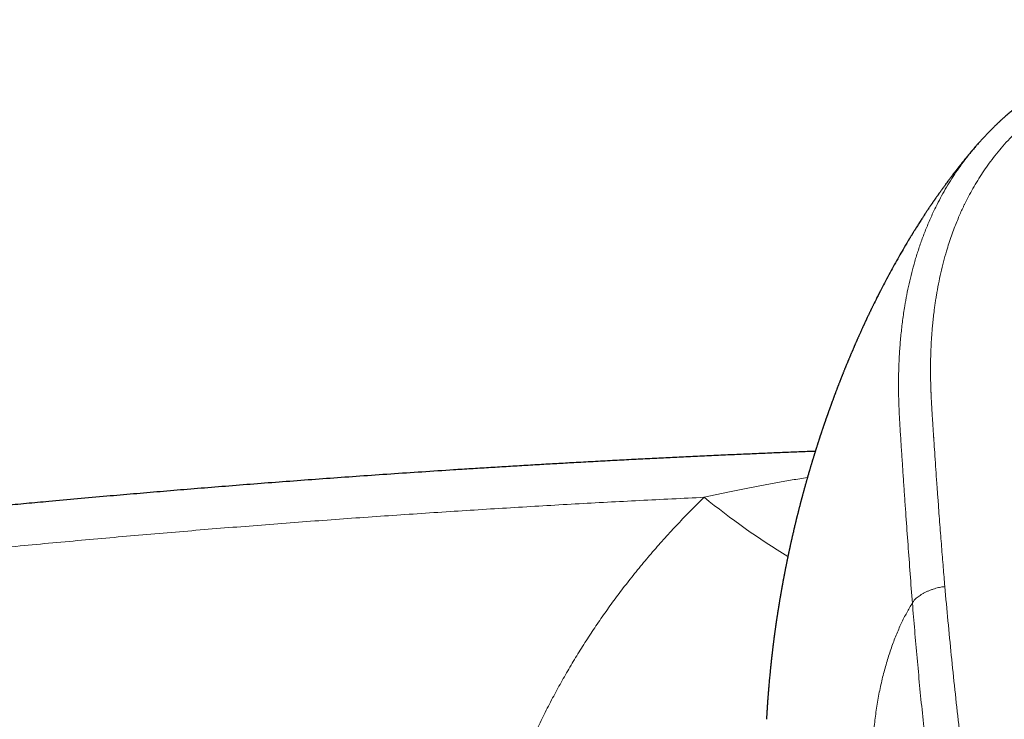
# Model space of a CAD drawing. Header units: millimetres. Extents: x 8 to 1269, y 12 to 684.
# Tile 25 of 50: x 593 to 633, y 655 to 684. Entities that reach past the tile are written whole.
import ezdxf

# ---------------------------------------------------------------- set-up
doc = ezdxf.new("R2010")
doc.units = ezdxf.units.MM

msp = doc.modelspace()

# ---------------------------------------------------------------- linework, layer by layer
at = {"color": 252, "linetype": 'Continuous', "lineweight": 0}
msp.add_arc((639.416, 687.089), 29.623, 230.672, 238.8068, dxfattribs=at)
at = {"color": 7, "linetype": 'Continuous', "lineweight": 30}
for points, knots in [([(648, 683.775), (647.891, 683.775), (647.595, 683.775), (647.118, 683.771), (646.575, 683.761), (646.047, 683.747), (645.533, 683.728), (645.044, 683.705), (644.576, 683.679), (644.13, 683.65), (643.694, 683.618), (643.27, 683.583), (642.841, 683.543), (642.409, 683.498), (641.974, 683.446), (641.554, 683.389), (641.149, 683.327), (640.758, 683.261), (640.383, 683.191), (640.023, 683.117), (639.678, 683.04), (639.348, 682.961), (639.034, 682.88), (638.737, 682.799), (638.459, 682.718), (638.199, 682.638), (637.959, 682.561), (637.736, 682.486), (637.53, 682.413), (637.346, 682.346), (637.181, 682.283), (637.035, 682.227), (636.903, 682.173), (636.783, 682.124), (636.675, 682.079), (636.58, 682.039), (636.498, 682.003), (636.428, 681.972), (636.37, 681.946), (636.324, 681.926), (636.287, 681.909), (636.255, 681.894), (636.223, 681.879), (636.191, 681.865), (636.158, 681.849), (636.119, 681.831), (636.068, 681.807), (636.004, 681.777), (635.928, 681.74), (635.841, 681.697), (635.745, 681.649), (635.639, 681.595), (635.527, 681.537), (635.408, 681.473), (635.283, 681.405), (635.15, 681.331), (635.012, 681.252), (634.838, 681.149), (634.636, 681.025), (634.411, 680.881), (634.201, 680.741), (634.006, 680.605), (633.82, 680.471), (633.644, 680.338), (633.477, 680.209), (633.325, 680.086), (633.184, 679.97), (633.055, 679.859), (632.936, 679.755), (632.846, 679.673), (632.781, 679.614), (632.739, 679.575), (632.702, 679.54), (632.669, 679.509), (632.641, 679.482), (632.611, 679.454), (632.575, 679.42), (632.532, 679.377), (632.48, 679.326), (632.408, 679.255), (632.319, 679.165), (632.216, 679.057), (632.113, 678.948), (632.011, 678.836), (631.924, 678.74), (631.872, 678.68), (631.853, 678.658)], [0, 0, 0, 0, 0.018269, 0.049358, 0.079631, 0.109044, 0.137623, 0.165421, 0.190955, 0.215864, 0.240174, 0.263903, 0.287048, 0.312184, 0.336582, 0.360238, 0.383149, 0.405311, 0.426707, 0.447298, 0.467049, 0.486268, 0.504563, 0.521918, 0.53832, 0.553764, 0.568007, 0.58134, 0.593767, 0.60529, 0.614981, 0.623923, 0.632116, 0.639556, 0.646241, 0.652167, 0.657331, 0.661729, 0.665358, 0.668327, 0.670377, 0.672416, 0.674442, 0.676457, 0.678459, 0.680826, 0.68392, 0.688144, 0.693071, 0.698647, 0.704872, 0.711748, 0.719275, 0.726967, 0.735237, 0.744084, 0.753507, 0.7631, 0.779615, 0.795339, 0.810265, 0.824391, 0.837722, 0.851265, 0.863898, 0.875633, 0.886612, 0.896894, 0.906481, 0.915372, 0.919056, 0.922584, 0.925726, 0.928422, 0.930721, 0.932987, 0.935981, 0.939704, 0.944158, 0.949343, 0.958264, 0.967435, 0.976586, 0.985719, 0.994833, 1, 1, 1, 1]), ([(631.816, 678.618), (631.816, 678.618), (631.802, 678.601), (631.767, 678.561), (631.714, 678.499), (631.659, 678.435), (631.609, 678.375), (631.562, 678.318), (631.517, 678.265), (631.475, 678.214), (631.437, 678.168), (631.396, 678.117), (631.35, 678.062), (631.303, 678.003), (631.253, 677.941), (631.204, 677.88), (631.156, 677.819), (631.109, 677.76), (631.062, 677.701), (631.016, 677.642), (630.971, 677.583), (630.924, 677.522), (630.874, 677.457), (630.825, 677.393), (630.778, 677.331), (630.725, 677.261), (630.681, 677.202), (630.647, 677.156), (630.629, 677.132), (630.613, 677.111), (630.597, 677.089), (630.579, 677.064), (630.558, 677.036), (630.534, 677.003), (630.507, 676.967), (630.481, 676.931), (630.456, 676.896), (630.433, 676.865), (630.411, 676.834), (630.386, 676.8), (630.359, 676.762), (630.331, 676.723), (630.306, 676.687), (630.284, 676.656), (630.265, 676.63), (630.248, 676.605), (630.23, 676.58), (630.209, 676.55), (630.186, 676.518), (630.162, 676.483), (630.14, 676.451), (630.121, 676.425), (630.106, 676.403), (630.093, 676.384), (630.081, 676.367), (630.068, 676.348), (630.052, 676.325), (630.033, 676.298), (630.012, 676.267), (629.991, 676.236), (629.973, 676.209), (629.955, 676.183), (629.939, 676.159), (629.92, 676.131), (629.899, 676.101), (629.857, 676.038), (629.801, 675.954), (629.726, 675.841), (629.658, 675.737), (629.58, 675.618), (629.513, 675.514), (629.438, 675.396), (629.386, 675.315), (629.348, 675.254), (629.334, 675.231), (629.322, 675.211), (629.309, 675.191), (629.295, 675.168), (629.277, 675.14), (629.255, 675.105), (629.232, 675.068), (629.211, 675.034), (629.194, 675.006), (629.18, 674.982), (629.166, 674.961), (629.151, 674.936), (629.132, 674.904), (629.109, 674.866), (629.085, 674.828), (629.065, 674.794), (629.048, 674.766), (629.032, 674.74), (629.017, 674.714), (628.938, 674.584), (628.807, 674.361), (628.62, 674.037), (628.442, 673.721), (628.258, 673.387), (628.084, 673.059), (627.904, 672.716), (627.738, 672.389), (627.62, 672.151), (627.557, 672.022), (627.537, 671.982), (627.519, 671.944), (627.503, 671.911), (627.489, 671.882), (627.474, 671.851), (627.457, 671.816), (627.437, 671.776), (627.418, 671.735), (627.401, 671.7), (627.387, 671.67), (627.372, 671.639), (627.354, 671.6), (627.335, 671.561), (627.318, 671.525), (627.306, 671.499), (627.297, 671.479), (627.289, 671.462), (627.28, 671.445), (627.271, 671.425), (627.26, 671.4), (627.243, 671.365), (627.225, 671.326), (627.208, 671.289), (627.194, 671.259), (627.181, 671.231), (627.162, 671.19), (627.138, 671.138), (627.111, 671.079), (627.088, 671.027), (627.063, 670.972), (627.036, 670.914), (627.011, 670.857), (626.991, 670.812), (626.973, 670.773), (626.957, 670.736), (626.939, 670.696), (626.923, 670.66), (626.909, 670.629), (626.896, 670.599), (626.882, 670.568), (626.866, 670.532), (626.849, 670.492), (626.832, 670.454), (626.817, 670.42), (626.804, 670.388), (626.789, 670.354), (626.771, 670.314), (626.754, 670.272), (626.738, 670.235), (626.725, 670.204), (626.712, 670.175), (626.698, 670.142), (626.682, 670.104), (626.665, 670.064), (626.649, 670.027), (626.636, 669.996), (626.624, 669.967), (626.61, 669.934), (626.594, 669.897), (626.578, 669.857), (626.563, 669.821), (626.549, 669.789), (626.536, 669.757), (626.521, 669.72), (626.503, 669.676), (626.485, 669.633), (626.469, 669.595), (626.455, 669.561), (626.441, 669.526), (626.422, 669.48), (626.402, 669.43), (626.383, 669.382), (626.365, 669.337), (626.345, 669.289), (626.326, 669.241), (626.31, 669.2), (626.298, 669.171), (626.288, 669.144), (626.276, 669.116), (626.263, 669.083), (626.249, 669.046), (626.235, 669.01), (626.221, 668.976), (626.21, 668.946), (626.197, 668.915), (626.184, 668.879), (626.168, 668.838), (626.152, 668.798), (626.138, 668.761), (626.126, 668.73), (626.114, 668.699), (626.1, 668.663), (626.084, 668.621), (626.066, 668.575), (626.049, 668.529), (626.034, 668.488), (626.02, 668.452), (626.008, 668.419), (625.994, 668.382), (625.978, 668.34), (625.962, 668.296), (625.947, 668.257), (625.935, 668.224), (625.923, 668.192), (625.909, 668.155), (625.894, 668.114), (625.88, 668.075), (625.868, 668.042), (625.857, 668.013), (625.847, 667.984), (625.835, 667.951), (625.822, 667.915), (625.809, 667.88), (625.798, 667.85), (625.789, 667.825), (625.781, 667.803), (625.773, 667.78), (625.763, 667.753), (625.752, 667.72), (625.74, 667.686), (625.729, 667.657), (625.721, 667.632), (625.713, 667.611), (625.705, 667.589), (625.697, 667.565), (625.686, 667.535), (625.674, 667.501), (625.662, 667.467), (625.652, 667.439), (625.644, 667.414), (625.636, 667.39), (625.626, 667.363), (625.615, 667.332), (625.603, 667.296), (625.59, 667.26), (625.58, 667.228), (625.57, 667.201), (625.561, 667.174), (625.551, 667.144), (625.539, 667.109), (625.526, 667.072), (625.514, 667.037), (625.504, 667.006), (625.495, 666.978), (625.484, 666.946), (625.471, 666.909), (625.458, 666.869), (625.446, 666.833), (625.435, 666.801), (625.426, 666.772), (625.415, 666.741), (625.403, 666.705), (625.391, 666.666), (625.379, 666.63), (625.369, 666.601), (625.362, 666.578), (625.355, 666.556), (625.346, 666.531), (625.336, 666.499), (625.324, 666.463), (625.313, 666.427), (625.302, 666.394), (625.292, 666.363), (625.282, 666.33), (625.269, 666.29), (625.255, 666.247), (625.243, 666.207), (625.232, 666.174), (625.222, 666.143), (625.211, 666.108), (625.199, 666.068), (625.186, 666.027), (625.174, 665.99), (625.165, 665.959), (625.155, 665.929), (625.145, 665.895), (625.133, 665.855), (625.119, 665.81), (625.105, 665.766), (625.093, 665.726), (625.083, 665.694), (625.075, 665.666), (625.067, 665.64), (625.059, 665.614), (625.05, 665.584), (625.04, 665.551), (625.03, 665.518), (625.021, 665.488), (625.013, 665.461), (625.005, 665.435), (624.996, 665.405), (624.986, 665.371), (624.975, 665.334), (624.965, 665.298), (624.956, 665.269), (624.949, 665.245), (624.942, 665.221), (624.934, 665.192), (624.923, 665.157), (624.912, 665.118), (624.901, 665.081), (624.892, 665.05), (624.884, 665.022), (624.875, 664.99), (624.865, 664.953), (624.853, 664.912), (624.842, 664.873), (624.832, 664.84), (624.824, 664.809), (624.815, 664.777), (624.804, 664.74), (624.793, 664.701), (624.783, 664.666), (624.775, 664.636), (624.768, 664.61), (624.76, 664.582), (624.751, 664.549), (624.741, 664.51), (624.73, 664.473), (624.721, 664.441), (624.714, 664.414), (624.707, 664.386), (624.698, 664.355), (624.688, 664.318), (624.678, 664.279), (624.668, 664.244), (624.661, 664.217), (624.655, 664.193), (624.648, 664.169), (624.641, 664.141), (624.632, 664.108), (624.621, 664.066), (624.608, 664.02), (624.596, 663.974), (624.586, 663.935), (624.578, 663.902), (624.568, 663.866), (624.555, 663.816), (624.54, 663.757), (624.525, 663.699), (624.511, 663.644), (624.496, 663.584), (624.482, 663.528), (624.469, 663.477), (624.459, 663.437), (624.45, 663.399), (624.441, 663.365), (624.433, 663.33), (624.425, 663.299), (624.419, 663.273), (624.412, 663.245), (624.403, 663.21), (624.394, 663.17), (624.384, 663.13), (624.373, 663.084), (624.358, 663.022), (624.34, 662.949), (624.323, 662.874), (624.305, 662.8), (624.288, 662.726), (624.272, 662.656), (624.26, 662.604), (624.25, 662.559), (624.239, 662.514), (624.228, 662.464), (624.217, 662.415), (624.207, 662.373), (624.2, 662.34), (624.194, 662.313), (624.188, 662.285), (624.18, 662.251), (624.172, 662.211), (624.163, 662.174), (624.156, 662.14), (624.149, 662.109), (624.142, 662.075), (624.133, 662.035), (624.124, 661.994), (624.116, 661.957), (624.11, 661.926), (624.103, 661.896), (624.096, 661.863), (624.088, 661.824), (624.079, 661.783), (624.071, 661.745), (624.064, 661.708), (624.055, 661.668), (624.045, 661.618), (624.034, 661.564), (624.023, 661.513), (624.014, 661.464), (624.003, 661.41), (623.993, 661.359), (623.984, 661.317), (623.978, 661.288), (623.973, 661.261), (623.967, 661.23), (623.959, 661.192), (623.951, 661.149), (623.942, 661.104), (623.934, 661.061), (623.927, 661.025), (623.921, 660.995), (623.916, 660.968), (623.911, 660.943), (623.906, 660.914), (623.899, 660.879), (623.892, 660.841), (623.885, 660.805), (623.879, 660.773), (623.874, 660.744), (623.868, 660.714), (623.862, 660.681), (623.855, 660.644), (623.849, 660.607), (623.843, 660.575), (623.837, 660.546), (623.832, 660.515), (623.825, 660.479), (623.818, 660.438), (623.811, 660.397), (623.804, 660.36), (623.799, 660.329), (623.793, 660.296), (623.786, 660.255), (623.778, 660.209), (623.77, 660.164), (623.763, 660.126), (623.757, 660.088), (623.75, 660.045), (623.742, 660), (623.735, 659.959), (623.73, 659.93), (623.726, 659.905), (623.722, 659.878), (623.717, 659.848), (623.711, 659.814), (623.705, 659.778), (623.7, 659.744), (623.695, 659.715), (623.691, 659.69), (623.686, 659.661), (623.68, 659.625), (623.674, 659.583), (623.667, 659.543), (623.662, 659.506), (623.656, 659.473), (623.651, 659.437), (623.644, 659.393), (623.637, 659.344), (623.63, 659.3), (623.624, 659.263), (623.618, 659.224), (623.611, 659.176), (623.604, 659.129), (623.598, 659.089), (623.594, 659.058), (623.589, 659.027), (623.584, 658.992), (623.578, 658.954), (623.573, 658.914), (623.567, 658.877), (623.563, 658.844), (623.558, 658.81), (623.552, 658.769), (623.546, 658.723), (623.54, 658.678), (623.534, 658.639), (623.529, 658.603), (623.524, 658.565), (623.519, 658.523), (623.513, 658.481), (623.508, 658.447), (623.504, 658.417), (623.5, 658.386), (623.496, 658.35), (623.49, 658.306), (623.484, 658.256), (623.477, 658.205), (623.471, 658.16), (623.467, 658.123), (623.463, 658.091), (623.459, 658.058), (623.454, 658.021), (623.449, 657.981), (623.445, 657.943), (623.441, 657.911), (623.438, 657.884), (623.434, 657.855), (623.43, 657.822), (623.426, 657.785), (623.421, 657.746), (623.417, 657.709), (623.414, 657.678), (623.41, 657.648), (623.406, 657.612), (623.402, 657.573), (623.398, 657.537), (623.394, 657.506), (623.391, 657.48), (623.389, 657.456), (623.386, 657.432), (623.383, 657.404), (623.379, 657.369), (623.375, 657.33), (623.371, 657.294), (623.368, 657.264), (623.365, 657.237), (623.359, 657.176), (623.35, 657.092), (623.339, 656.974), (623.327, 656.858), (623.316, 656.735), (623.305, 656.619), (623.297, 656.531), (623.292, 656.471), (623.29, 656.44), (623.287, 656.413), (623.285, 656.388), (623.283, 656.361), (623.28, 656.328), (623.277, 656.292), (623.274, 656.257), (623.272, 656.227), (623.27, 656.2), (623.267, 656.173), (623.265, 656.143), (623.262, 656.107), (623.259, 656.065), (623.256, 656.02), (623.252, 655.978), (623.25, 655.942), (623.247, 655.91), (623.245, 655.883), (623.243, 655.856), (623.241, 655.825), (623.238, 655.786), (623.235, 655.744), (623.233, 655.706), (623.23, 655.671), (623.228, 655.638), (623.226, 655.6), (623.223, 655.557), (623.22, 655.514), (623.218, 655.477), (623.216, 655.447), (623.214, 655.418), (623.212, 655.388), (623.21, 655.357), (623.209, 655.329), (623.207, 655.304), (623.206, 655.274), (623.203, 655.238), (623.201, 655.194), (623.198, 655.149), (623.196, 655.105), (623.194, 655.077), (623.193, 655.064)], [0, 0, 0, 0, 0.000085, 0.002865, 0.006901, 0.010555, 0.013786, 0.016883, 0.020141, 0.022718, 0.025259, 0.027933, 0.031067, 0.034375, 0.037615, 0.041182, 0.044367, 0.047486, 0.050756, 0.05394, 0.056966, 0.060142, 0.063717, 0.067351, 0.070376, 0.073595, 0.078175, 0.079684, 0.080818, 0.081913, 0.083006, 0.084263, 0.085752, 0.087449, 0.089315, 0.091383, 0.093089, 0.09465, 0.096202, 0.097906, 0.099888, 0.101982, 0.103855, 0.105405, 0.106657, 0.107877, 0.109168, 0.110561, 0.112315, 0.11412, 0.115802, 0.11712, 0.118125, 0.119088, 0.119925, 0.12082, 0.121959, 0.123348, 0.124898, 0.126547, 0.127961, 0.129027, 0.130331, 0.131628, 0.133083, 0.134919, 0.140934, 0.145479, 0.151631, 0.156143, 0.162806, 0.166745, 0.173173, 0.174534, 0.175512, 0.176433, 0.177359, 0.178382, 0.179752, 0.181436, 0.183313, 0.185003, 0.186285, 0.187314, 0.188327, 0.189369, 0.190853, 0.192835, 0.19471, 0.196305, 0.197599, 0.198719, 0.1999, 0.201209, 0.217072, 0.230899, 0.246081, 0.260297, 0.276218, 0.289929, 0.305931, 0.319313, 0.320974, 0.322774, 0.324489, 0.325912, 0.327044, 0.328313, 0.329834, 0.33161, 0.333552, 0.335034, 0.336188, 0.337473, 0.339025, 0.341125, 0.34257, 0.343641, 0.344404, 0.345136, 0.345867, 0.346617, 0.347656, 0.349074, 0.351099, 0.352617, 0.353834, 0.354932, 0.356179, 0.359092, 0.361653, 0.363592, 0.365742, 0.368611, 0.371061, 0.372934, 0.374305, 0.375975, 0.377682, 0.379279, 0.380568, 0.381638, 0.382951, 0.384531, 0.386201, 0.387935, 0.38931, 0.3905, 0.391952, 0.393653, 0.39551, 0.397069, 0.398268, 0.399421, 0.400799, 0.402394, 0.404178, 0.40575, 0.406939, 0.408089, 0.409448, 0.411001, 0.412768, 0.41433, 0.415511, 0.41679, 0.418324, 0.420147, 0.42213, 0.423679, 0.424902, 0.426345, 0.428058, 0.430528, 0.432455, 0.434047, 0.436061, 0.438468, 0.439921, 0.441066, 0.442057, 0.443235, 0.444607, 0.446111, 0.447669, 0.449095, 0.450203, 0.451436, 0.452937, 0.454578, 0.456415, 0.457881, 0.459012, 0.460268, 0.461715, 0.463429, 0.465423, 0.467354, 0.469022, 0.470446, 0.47165, 0.473096, 0.474963, 0.476796, 0.478394, 0.479713, 0.480841, 0.482365, 0.484187, 0.485761, 0.487072, 0.488208, 0.489323, 0.490588, 0.492176, 0.493655, 0.494804, 0.495784, 0.49669, 0.497516, 0.498587, 0.499955, 0.501442, 0.502646, 0.503552, 0.504362, 0.50523, 0.506164, 0.50735, 0.508829, 0.510268, 0.511405, 0.512249, 0.513192, 0.514274, 0.515517, 0.517001, 0.518584, 0.519862, 0.520822, 0.521808, 0.523058, 0.524495, 0.526022, 0.527498, 0.528689, 0.529649, 0.530905, 0.532493, 0.534125, 0.535622, 0.536898, 0.537938, 0.539073, 0.540589, 0.542295, 0.543706, 0.544869, 0.545736, 0.546514, 0.547469, 0.548746, 0.55032, 0.551747, 0.553033, 0.55421, 0.555454, 0.556953, 0.558947, 0.560565, 0.561708, 0.562888, 0.564281, 0.565897, 0.567675, 0.569132, 0.570248, 0.571395, 0.572721, 0.574272, 0.576099, 0.578076, 0.579542, 0.580779, 0.581871, 0.582844, 0.583909, 0.585024, 0.586384, 0.587745, 0.588907, 0.589908, 0.590974, 0.592035, 0.593374, 0.595014, 0.59647, 0.59758, 0.598409, 0.599306, 0.600478, 0.601844, 0.603458, 0.605006, 0.606207, 0.607166, 0.608334, 0.609912, 0.611561, 0.613145, 0.614468, 0.615531, 0.616715, 0.618267, 0.619927, 0.621286, 0.622429, 0.623431, 0.62438, 0.625655, 0.62731, 0.628904, 0.630098, 0.631052, 0.632112, 0.6333, 0.634747, 0.636424, 0.637816, 0.638817, 0.639669, 0.640627, 0.641692, 0.642948, 0.644514, 0.646562, 0.648408, 0.649889, 0.651138, 0.652198, 0.65424, 0.656969, 0.659055, 0.660977, 0.663447, 0.665992, 0.667614, 0.669393, 0.670652, 0.672018, 0.673442, 0.674663, 0.675638, 0.676534, 0.677927, 0.679651, 0.681253, 0.68263, 0.684976, 0.688418, 0.691249, 0.693631, 0.697099, 0.699743, 0.701873, 0.703209, 0.70493, 0.707069, 0.709074, 0.710643, 0.711952, 0.712828, 0.713833, 0.715193, 0.716875, 0.718375, 0.719537, 0.72074, 0.722033, 0.723542, 0.725282, 0.726787, 0.727914, 0.728876, 0.730199, 0.731778, 0.733406, 0.734964, 0.736238, 0.737626, 0.739632, 0.741995, 0.743923, 0.745603, 0.747624, 0.750142, 0.751503, 0.752482, 0.753507, 0.75469, 0.756094, 0.757823, 0.759684, 0.761391, 0.76273, 0.76387, 0.764884, 0.765812, 0.766853, 0.768236, 0.769829, 0.771221, 0.772412, 0.773537, 0.774581, 0.775853, 0.77741, 0.778879, 0.780036, 0.78111, 0.782279, 0.783684, 0.785267, 0.786962, 0.788407, 0.789523, 0.790649, 0.792162, 0.794243, 0.795973, 0.797418, 0.798657, 0.800268, 0.802461, 0.803867, 0.804919, 0.80582, 0.806845, 0.807996, 0.809328, 0.810767, 0.812128, 0.813237, 0.814109, 0.815066, 0.816565, 0.818273, 0.819848, 0.821246, 0.822485, 0.823694, 0.825397, 0.827623, 0.829222, 0.830487, 0.831934, 0.833738, 0.835948, 0.837367, 0.83841, 0.839504, 0.840881, 0.842448, 0.843961, 0.845465, 0.8467, 0.847801, 0.849358, 0.851382, 0.853153, 0.854546, 0.855839, 0.857253, 0.858958, 0.8607, 0.862023, 0.862962, 0.864145, 0.865528, 0.86718, 0.869165, 0.871287, 0.872988, 0.874337, 0.875546, 0.87674, 0.87808, 0.879786, 0.881326, 0.882479, 0.883425, 0.884524, 0.885786, 0.887197, 0.888814, 0.89025, 0.891373, 0.89239, 0.893756, 0.895457, 0.896815, 0.897956, 0.898958, 0.899867, 0.900696, 0.901712, 0.903034, 0.904726, 0.906125, 0.907163, 0.908157, 0.909336, 0.914078, 0.917777, 0.922898, 0.927366, 0.931884, 0.936217, 0.937504, 0.938696, 0.939729, 0.940605, 0.941575, 0.942835, 0.944372, 0.945752, 0.946827, 0.947812, 0.94884, 0.949949, 0.951292, 0.952948, 0.954782, 0.956397, 0.95777, 0.958949, 0.959997, 0.960923, 0.962093, 0.963596, 0.965345, 0.966823, 0.968047, 0.969282, 0.970702, 0.972398, 0.974203, 0.975611, 0.976615, 0.977616, 0.979007, 0.98044, 0.981777, 0.983062, 0.984571, 0.987153, 0.990287, 0.993815, 0.997127, 1, 1, 1, 1]), ([(631.853, 678.658), (631.851, 678.655), (631.838, 678.642), (631.827, 678.628), (631.818, 678.617)], [0, 0, 0, 0, 0.229934, 1, 1, 1, 1]), ([(625.197, 666.062), (625.14, 666.06), (624.86, 666.049), (624.352, 666.029), (623.667, 666.001), (622.964, 665.971), (622.243, 665.94), (621.503, 665.907), (620.745, 665.872), (619.99, 665.837), (619.241, 665.801), (618.498, 665.764), (617.74, 665.725), (616.966, 665.685), (616.177, 665.642), (615.412, 665.6), (614.672, 665.559), (613.959, 665.518), (613.237, 665.476), (612.512, 665.432), (611.789, 665.388), (611.07, 665.344), (610.16, 665.286), (609.061, 665.214), (607.778, 665.128), (606.521, 665.041), (605.291, 664.953), (604.086, 664.864), (602.896, 664.774), (601.72, 664.683), (600.565, 664.591), (599.43, 664.499), (598.316, 664.406), (597.215, 664.312), (596.086, 664.214), (594.928, 664.111), (593.98, 664.025), (593.279, 663.96), (592.82, 663.918), (592.358, 663.874), (591.856, 663.827), (591.309, 663.774), (590.715, 663.717), (590.102, 663.657), (589.471, 663.595), (588.822, 663.53), (588.165, 663.464), (587.501, 663.397), (586.831, 663.328), (586.144, 663.256), (585.441, 663.182), (584.721, 663.105), (583.985, 663.026), (583.232, 662.944), (582.45, 662.858), (581.639, 662.767), (580.798, 662.672), (579.939, 662.574), (579.062, 662.472), (578.167, 662.367), (577.254, 662.259), (576.323, 662.146), (575.374, 662.03), (574.408, 661.911), (573.424, 661.787), (572.422, 661.66), (571.423, 661.531), (570.426, 661.401), (569.433, 661.27), (568.425, 661.135), (567.4, 660.996), (566.713, 660.901), (566.366, 660.854)], [0, 0, 0, 0, 0.002898, 0.014158, 0.025727, 0.037606, 0.049795, 0.062294, 0.075103, 0.088221, 0.100519, 0.113077, 0.125896, 0.138975, 0.152315, 0.165915, 0.177779, 0.189835, 0.202082, 0.214389, 0.226623, 0.238784, 0.250871, 0.272841, 0.294564, 0.316041, 0.336679, 0.357083, 0.377255, 0.397194, 0.416899, 0.436027, 0.454929, 0.473607, 0.49206, 0.51246, 0.532579, 0.540406, 0.548189, 0.555979, 0.56397, 0.57377, 0.583881, 0.594303, 0.605038, 0.616083, 0.62744, 0.638571, 0.649986, 0.661685, 0.673667, 0.685933, 0.698482, 0.711315, 0.724431, 0.738476, 0.752832, 0.7675, 0.782478, 0.797767, 0.813367, 0.829277, 0.845499, 0.862031, 0.878874, 0.896027, 0.913491, 0.930241, 0.947267, 0.964569, 0.982147, 1, 1, 1, 1])]:
    msp.add_open_spline(points, degree=3, knots=knots, dxfattribs=at)
at = {"color": 252, "linetype": 'Continuous', "lineweight": 0}
for points, knots in [([(648, 683.227), (647.841, 683.226), (647.528, 683.224), (647.068, 683.219), (646.625, 683.211), (646.306, 683.202), (646.104, 683.196), (646.014, 683.193), (645.925, 683.19), (645.836, 683.187), (645.749, 683.184), (645.662, 683.18), (645.575, 683.177), (645.411, 683.17), (645.171, 683.159), (644.844, 683.142), (644.505, 683.121), (644.156, 683.098), (643.813, 683.073), (643.477, 683.045), (643.134, 683.015), (642.78, 682.98), (642.397, 682.937), (642, 682.888), (641.597, 682.831), (641.207, 682.769), (640.824, 682.702), (640.434, 682.625), (640.012, 682.534), (639.565, 682.426), (639.104, 682.302), (638.653, 682.168), (638.259, 682.039), (637.918, 681.919), (637.629, 681.81), (637.345, 681.697), (637.067, 681.579), (636.794, 681.457), (636.527, 681.33), (636.262, 681.197), (635.972, 681.043), (635.657, 680.865), (635.323, 680.661), (634.997, 680.447), (634.682, 680.225), (634.379, 679.996), (634.075, 679.749), (633.771, 679.483), (633.467, 679.195), (633.174, 678.897), (632.896, 678.589), (632.633, 678.275), (632.392, 677.963), (632.168, 677.652), (631.959, 677.338), (631.761, 677.017), (631.573, 676.687), (631.437, 676.43), (631.347, 676.248), (631.297, 676.146), (631.248, 676.042), (631.2, 675.938), (631.153, 675.834), (631.086, 675.68), (631, 675.476), (630.893, 675.204), (630.785, 674.911), (630.679, 674.596), (630.568, 674.238), (630.456, 673.836), (630.346, 673.387), (630.249, 672.928), (630.187, 672.586), (630.151, 672.366), (630.136, 672.27), (630.122, 672.174), (630.108, 672.077), (630.094, 671.98), (630.081, 671.883), (630.062, 671.728), (630.037, 671.515), (630.01, 671.253), (629.988, 670.998), (629.97, 670.751), (629.955, 670.508), (629.941, 670.208), (629.93, 669.848), (629.925, 669.416), (629.93, 668.973), (629.939, 668.656), (629.946, 668.469), (629.948, 668.415), (629.951, 668.36), (629.953, 668.304), (629.956, 668.246), (629.959, 668.187), (629.964, 668.09), (629.971, 667.951), (629.982, 667.76), (629.991, 667.618), (629.996, 667.536), (629.997, 667.523), (629.997, 667.516), (629.998, 667.508), (629.998, 667.5), (629.999, 667.491), (630.001, 667.468), (630.003, 667.428), (630.007, 667.368), (630.012, 667.298), (630.017, 667.217), (630.023, 667.127), (630.029, 667.026), (630.036, 666.919), (630.044, 666.808), (630.05, 666.718), (630.054, 666.647), (630.057, 666.599), (630.06, 666.554), (630.073, 666.358), (630.098, 665.993), (630.134, 665.459), (630.162, 665.053), (630.181, 664.792), (630.189, 664.674), (630.198, 664.549), (630.208, 664.417), (630.218, 664.278), (630.228, 664.139), (630.246, 663.886), (630.273, 663.524), (630.309, 663.055), (630.343, 662.599), (630.378, 662.156), (630.412, 661.726), (630.446, 661.309), (630.48, 660.905), (630.502, 660.64), (630.513, 660.509)], [0, 0, 0, 0, 0.012117, 0.023782, 0.034996, 0.045758, 0.048066, 0.050351, 0.052615, 0.054857, 0.057077, 0.059276, 0.061452, 0.063734, 0.071755, 0.07966, 0.088685, 0.097556, 0.106275, 0.114843, 0.12326, 0.132498, 0.141917, 0.152604, 0.162971, 0.17302, 0.182758, 0.192731, 0.203428, 0.215868, 0.228141, 0.240257, 0.25223, 0.26035, 0.2684, 0.276384, 0.284307, 0.292173, 0.299987, 0.307784, 0.315728, 0.326302, 0.336865, 0.347431, 0.358013, 0.368462, 0.378878, 0.390596, 0.402386, 0.414266, 0.426253, 0.438116, 0.449717, 0.460739, 0.471854, 0.483072, 0.494405, 0.505863, 0.509291, 0.512733, 0.516187, 0.519654, 0.523135, 0.526629, 0.53492, 0.54329, 0.553362, 0.563555, 0.573874, 0.587897, 0.602163, 0.616682, 0.631462, 0.634462, 0.637471, 0.640487, 0.643513, 0.646546, 0.649588, 0.652638, 0.661071, 0.66957, 0.677215, 0.684914, 0.692669, 0.699843, 0.712892, 0.72629, 0.74004, 0.754145, 0.755762, 0.757422, 0.759125, 0.760869, 0.762656, 0.764484, 0.766355, 0.771718, 0.7774, 0.784142, 0.784859, 0.785061, 0.785284, 0.785528, 0.785793, 0.786079, 0.786385, 0.787887, 0.78975, 0.791975, 0.794437, 0.797227, 0.800348, 0.803797, 0.807106, 0.810669, 0.812138, 0.813647, 0.815195, 0.8163, 0.831795, 0.848943, 0.865602, 0.869274, 0.872922, 0.876546, 0.880777, 0.885068, 0.889326, 0.893551, 0.908293, 0.922623, 0.936543, 0.950053, 0.963153, 0.975844, 0.988126, 1, 1, 1, 1]), ([(631.818, 678.617), (631.728, 678.511), (631.54, 678.29), (631.278, 677.95), (631.028, 677.601), (630.798, 677.255), (630.582, 676.905), (630.381, 676.551), (630.176, 676.16), (629.97, 675.731), (629.769, 675.264), (629.587, 674.795), (629.424, 674.325), (629.28, 673.86), (629.154, 673.398), (629.045, 672.94), (628.949, 672.483), (628.859, 671.982), (628.778, 671.436), (628.71, 670.847), (628.66, 670.259), (628.628, 669.671), (628.612, 669.081), (628.613, 668.492), (628.629, 667.881), (628.659, 667.256), (628.701, 666.615), (628.743, 665.978), (628.785, 665.34), (628.828, 664.7), (628.872, 664.058), (628.93, 663.235), (629.002, 662.229), (629.089, 661.036), (629.151, 660.235), (629.183, 659.834)], [0, 0, 0, 0, 0.02008, 0.042103, 0.062746, 0.083267, 0.103699, 0.124074, 0.144424, 0.170326, 0.196208, 0.221969, 0.247503, 0.272749, 0.297303, 0.321672, 0.345897, 0.369994, 0.401107, 0.432018, 0.462762, 0.493428, 0.524111, 0.554844, 0.585436, 0.619246, 0.652561, 0.685618, 0.718613, 0.751676, 0.784781, 0.81788, 0.878514, 0.939133, 1, 1, 1, 1]), ([(620.642, 664.175), (620.812, 664.213), (621.157, 664.291), (621.684, 664.403), (622.227, 664.514), (622.787, 664.623), (623.362, 664.731), (623.953, 664.836), (624.459, 664.922), (624.769, 664.972), (624.875, 664.989)], [0, 0, 0, 0, 0.121276, 0.246175, 0.374696, 0.50684, 0.642605, 0.781992, 0.924999, 1, 1, 1, 1]), ([(566.237, 659.087), (567.041, 659.199), (568.649, 659.422), (571.065, 659.744), (573.484, 660.058), (575.906, 660.362), (578.33, 660.656), (580.757, 660.94), (583.267, 661.224), (585.861, 661.506), (588.539, 661.785), (591.219, 662.051), (593.902, 662.306), (596.587, 662.549), (599.274, 662.78), (601.964, 662.998), (604.655, 663.205), (607.348, 663.399), (610.026, 663.58), (612.69, 663.748), (615.34, 663.903), (617.99, 664.046), (619.758, 664.132), (620.642, 664.175)], [0, 0, 0, 0, 0.04477, 0.089545, 0.134324, 0.179108, 0.223895, 0.268686, 0.31348, 0.362758, 0.412038, 0.461322, 0.510608, 0.559897, 0.609187, 0.658478, 0.707771, 0.757064, 0.806357, 0.854769, 0.903181, 0.951591, 1, 1, 1, 1]), ([(614.752, 625.906), (614.635, 626.126), (614.401, 626.565), (614.07, 627.23), (613.753, 627.9), (613.452, 628.575), (613.167, 629.254), (612.898, 629.938), (612.644, 630.627), (612.403, 631.331), (612.174, 632.051), (611.959, 632.787), (611.762, 633.528), (611.582, 634.274), (611.419, 635.025), (611.282, 635.743), (611.166, 636.426), (611.07, 637.074), (610.987, 637.722), (610.918, 638.371), (610.863, 639.017), (610.821, 639.66), (610.792, 640.3), (610.777, 640.94), (610.774, 641.582), (610.785, 642.227), (610.81, 642.876), (610.847, 643.524), (610.899, 644.171), (610.964, 644.817), (611.043, 645.463), (611.135, 646.104), (611.24, 646.742), (611.358, 647.375), (611.49, 648.007), (611.635, 648.636), (611.793, 649.26), (611.964, 649.877), (612.146, 650.49), (612.341, 651.097), (612.561, 651.736), (612.808, 652.407), (613.086, 653.109), (613.381, 653.806), (613.694, 654.497), (614.025, 655.182), (614.367, 655.849), (614.718, 656.499), (615.078, 657.129), (615.452, 657.752), (615.841, 658.366), (616.244, 658.973), (616.662, 659.571), (617.094, 660.162), (617.547, 660.755), (618.022, 661.346), (618.518, 661.935), (619.028, 662.513), (619.551, 663.079), (620.088, 663.634), (620.457, 663.994), (620.642, 664.175)], [0, 0, 0, 0, 0.01759, 0.03513, 0.052627, 0.07009, 0.087525, 0.104942, 0.122347, 0.139749, 0.157985, 0.176235, 0.194508, 0.212814, 0.231161, 0.249559, 0.265241, 0.280911, 0.296572, 0.312232, 0.327895, 0.343288, 0.358696, 0.374124, 0.389471, 0.405122, 0.420773, 0.436429, 0.452097, 0.467782, 0.48349, 0.499227, 0.514795, 0.530377, 0.545979, 0.561606, 0.577266, 0.592682, 0.608142, 0.62365, 0.638989, 0.657248, 0.675523, 0.693823, 0.712157, 0.730535, 0.748967, 0.766495, 0.784011, 0.801524, 0.819042, 0.836573, 0.854125, 0.871708, 0.889361, 0.907831, 0.926277, 0.944706, 0.96313, 0.981558, 1, 1, 1, 1]), ([(630.513, 660.509), (630.487, 660.507), (630.431, 660.501), (630.342, 660.488), (630.245, 660.468), (630.14, 660.44), (630.029, 660.405), (629.916, 660.364), (629.803, 660.317), (629.695, 660.265), (629.593, 660.21), (629.499, 660.152), (629.415, 660.093), (629.342, 660.035), (629.283, 659.979), (629.238, 659.927), (629.206, 659.879), (629.19, 659.849), (629.183, 659.834)], [0, 0, 0, 0, 0.044393, 0.09297, 0.148081, 0.210218, 0.278392, 0.350716, 0.425103, 0.499975, 0.574812, 0.649103, 0.721299, 0.789348, 0.851412, 0.906547, 0.955287, 1, 1, 1, 1]), ([(630.513, 660.509), (630.555, 660.041), (630.638, 659.103), (630.777, 657.691), (630.926, 656.274), (631.081, 654.853), (631.237, 653.435), (631.389, 652.02), (631.534, 650.607), (631.674, 649.189), (631.814, 647.756), (631.956, 646.31), (632.098, 644.849), (632.233, 643.383), (632.36, 641.91), (632.48, 640.442), (632.593, 638.976), (632.701, 637.515), (632.806, 636.048), (632.874, 635.067), (632.908, 634.576)], [0, 0, 0, 0, 0.056011, 0.112011, 0.168004, 0.223993, 0.279979, 0.334963, 0.389948, 0.444935, 0.499928, 0.55593, 0.611939, 0.667953, 0.723968, 0.779981, 0.834987, 0.889989, 0.944992, 1, 1, 1, 1]), ([(629.183, 659.834), (629.104, 659.705), (628.947, 659.446), (628.724, 659.003), (628.513, 658.523), (628.317, 658.004), (628.138, 657.452), (627.977, 656.868), (627.837, 656.255), (627.72, 655.614), (627.63, 654.948), (627.568, 654.259), (627.536, 653.549), (627.539, 652.821), (627.576, 652.077), (627.652, 651.322), (627.767, 650.558), (627.924, 649.788), (628.126, 649.017), (628.373, 648.247), (628.664, 647.483), (629, 646.727), (629.379, 645.985), (629.804, 645.259), (630.243, 644.59), (630.56, 644.176), (630.705, 643.987)], [0, 0, 0, 0, 0.041946, 0.083887, 0.125831, 0.167783, 0.209738, 0.251692, 0.293642, 0.335589, 0.37753, 0.419469, 0.461411, 0.503357, 0.545305, 0.587256, 0.629205, 0.671145, 0.713085, 0.755029, 0.796978, 0.83893, 0.88088, 0.922817, 0.964747, 1, 1, 1, 1]), ([(630.336, 647.833), (630.328, 647.917), (630.279, 648.412), (630.192, 649.316), (630.072, 650.542), (629.95, 651.761), (629.827, 652.974), (629.707, 654.16), (629.59, 655.32), (629.479, 656.454), (629.373, 657.584), (629.274, 658.712), (629.213, 659.459), (629.183, 659.834)], [0, 0, 0, 0, 0.0203988, 0.1209982, 0.2214896, 0.3218808, 0.422328, 0.5229886, 0.6181117, 0.7133795, 0.8087445, 0.9042556, 1, 1, 1, 1])]:
    msp.add_open_spline(points, degree=3, knots=knots, dxfattribs=at)

doc.saveas('drawing.dxf')
